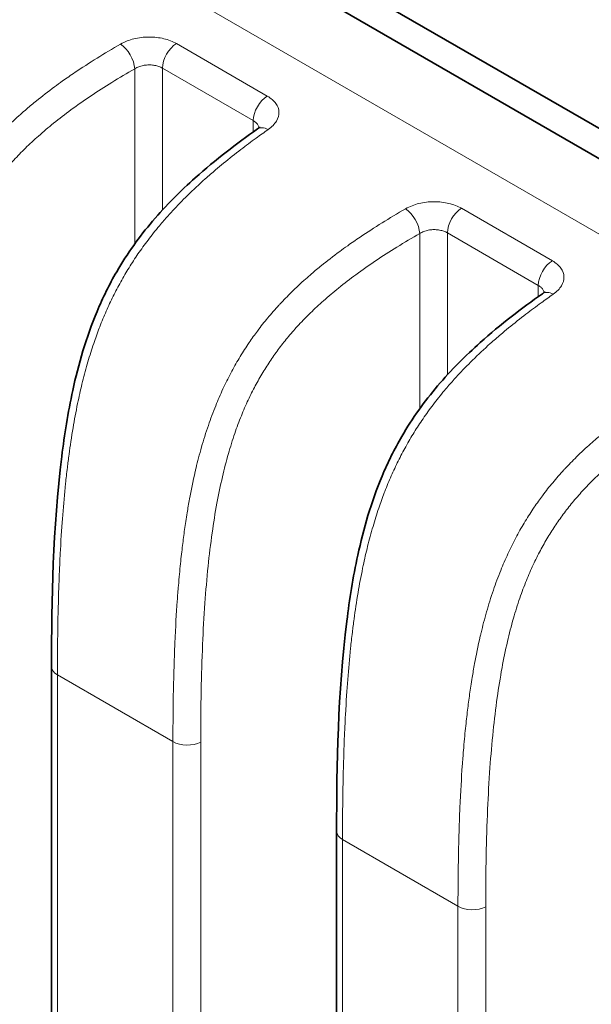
# Model space of a CAD drawing. Header units: millimetres. Extents: x 5 to 415, y 5 to 292.
# Tile 106 of 123: x 338.34 to 344.01, y 247.36 to 257.12. Entities that reach past the tile are written whole.
import ezdxf

# ---------------------------------------------------------------- set-up
doc = ezdxf.new("R2010")
doc.units = ezdxf.units.MM
doc.layers.add('Sichtbar (ISO)', color=7, linetype='Continuous', lineweight=35)
doc.layers.add('Sichtbar schmal (ISO)', color=7, linetype='Continuous', lineweight=18)

msp = doc.modelspace()

# ---------------------------------------------------------------- linework, layer by layer
at = {"layer": 'Sichtbar (ISO)'}
for p, q in [((372.37891503, 239.70820695), (334.1949374, 261.75373672)), ((372.16678263, 239.53171009), (333.98279735, 261.57724427)), ((338.65473029, 238.49638483), (338.65473029, 250.70627616)), ((341.48315742, 236.86339167), (341.48315742, 249.073283))]:
    msp.add_line(p, q, dxfattribs=at)
for points, knots in [([(338.65473029, 250.70627613), (338.65473001, 251.38003444), (338.66647767, 252.0673011), (338.78261053, 253.00538568), (338.81687115, 253.22352537), (338.92095046, 253.70267335), (338.99739441, 253.97016544), (339.16224156, 254.36306893), (339.22772988, 254.49584369), (339.40556904, 254.80207939), (339.52798714, 254.97139368), (339.79162819, 255.2810655), (339.93527152, 255.42332568), (340.28281819, 255.73346471), (340.49017054, 255.89163015), (340.69670747, 256.03714641)], [0, 0, 0, 0, 0.24706745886, 0.24706745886, 0.32002614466, 0.32002614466, 0.40487564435, 0.40487564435, 0.44875125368, 0.44875125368, 0.51135424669, 0.51135424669, 0.577047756, 0.577047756, 0.66909816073, 0.66909816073, 0.66909816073, 0.66909816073]), ([(340.69670636, 256.03714563), (340.70555073, 256.04337723), (340.71173605, 256.04904152), (340.71803231, 256.05578871), (340.71908462, 256.05750682), (340.71908462, 256.05750682)], [0, 0, 0, 0, 0.005864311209, 0.005864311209, 0.010763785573, 0.010763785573, 0.010763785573, 0.010763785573]), ([(341.48315742, 249.07328297), (341.48315714, 249.74704128), (341.4949048, 250.43430793), (341.61103766, 251.37239252), (341.64529827, 251.59053221), (341.74937759, 252.06968019), (341.82582153, 252.33717228), (341.99066868, 252.73007577), (342.05615701, 252.86285052), (342.23399616, 253.16908622), (342.35641427, 253.33840052), (342.62005531, 253.64807233), (342.76369864, 253.79033252), (343.11124532, 254.10047155), (343.31859766, 254.25863699), (343.52513459, 254.40415325)], [0, 0, 0, 0, 0.24706745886, 0.24706745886, 0.32002614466, 0.32002614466, 0.40487564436, 0.40487564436, 0.44875125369, 0.44875125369, 0.51135424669, 0.51135424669, 0.57704775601, 0.57704775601, 0.66909816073, 0.66909816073, 0.66909816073, 0.66909816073]), ([(343.52513349, 254.40415247), (343.53397785, 254.41038407), (343.54016317, 254.41604836), (343.54645944, 254.42279555), (343.54751175, 254.42451366), (343.54751175, 254.42451366)], [0, 0, 0, 0, 0.005864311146, 0.005864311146, 0.010763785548, 0.010763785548, 0.010763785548, 0.010763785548])]:
    msp.add_open_spline(points, degree=3, knots=knots, dxfattribs=at)
at = {"layer": 'Sichtbar schmal (ISO)'}
for p, q in [((371.49710075, 239.16832778), (333.31313065, 261.21387654)), ((340.79543269, 256.36360781), (339.89420896, 256.88392958)), ((339.47959133, 256.63431243), (339.47959133, 254.89709276)), ((339.75483881, 256.64016847), (339.75483881, 255.23346561)), ((340.65606254, 256.11984672), (339.75483881, 256.64016847)), ((340.65606254, 256.00835016), (340.65606254, 256.11984672)), ((343.62385982, 254.73061465), (342.72263608, 255.25093642)), ((339.75483881, 255.11261142), (339.75483881, 255.11249602)), ((342.30801846, 255.00131927), (342.30801846, 253.2640996)), ((342.58326593, 255.00717531), (342.58326593, 253.60047245)), ((343.48448967, 254.48685356), (342.58326593, 255.00717531)), ((339.47959133, 254.74932732), (339.47959133, 254.74916588)), ((343.48448967, 254.375357), (343.48448967, 254.48685356)), ((342.58326593, 253.47961826), (342.58326593, 253.47950286)), ((342.30801846, 253.11633416), (342.30801846, 253.11617272)), ((338.71330862, 250.62462632), (338.71330862, 238.41473499)), ((339.85911447, 249.96309501), (338.71330862, 250.62462632)), ((339.85911447, 237.75320368), (339.85911447, 249.96309501)), ((340.13436226, 249.95893387), (340.13436226, 237.74904254)), ((341.54173575, 248.99163316), (341.54173575, 236.78174183)), ((342.6875416, 248.33010185), (341.54173575, 248.99163316)), ((342.6875416, 236.12021052), (342.6875416, 248.33010185)), ((342.96278939, 248.32594071), (342.96278939, 236.11604938))]:
    msp.add_line(p, q, dxfattribs=at)
for centre, major_axis, ratio, start_param, end_param in [((339.34576521, 256.7201234), (-0.09993914, 0.1732402), 0.5156784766, 3.9285415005, 5.4966209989), ((339.89626016, 256.72181813), (-0.1, -0.17320508), 0.5773502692, 3.9414943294, 5.4977871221), ((340.7974839, 256.20149636), (0.1, 0.17320508), 0.5773502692, 0.7999016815, 2.3561943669), ((340.81189912, 255.87365059), (-0.11519169, 0.16349579), 0.5760295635, 5.4471176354, 6.283196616), ((342.17419234, 255.08713024), (-0.09993914, 0.1732402), 0.5156784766, 3.9285415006, 5.4966209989), ((342.72468729, 255.08882497), (-0.1, -0.17320508), 0.5773502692, 3.9414943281, 5.4977871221), ((343.62591102, 254.5685032), (0.1, 0.17320508), 0.5773502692, 0.7999016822, 2.3561943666), ((343.64032624, 254.24065743), (-0.11519169, 0.16349579), 0.5760295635, 5.4471176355, 6.283196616), ((338.85473029, 250.70627616), (-0.2, 0), 0.5773502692, 0, 0.7853981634), ((340.00053614, 250.04474485), (-0.2, 0), 0.5773502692, 0.7853981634, 2.3038346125), ((341.68315742, 249.073283), (-0.2, 0), 0.5773502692, 0, 0.7853981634), ((342.82896327, 248.41175168), (-0.2, 0), 0.5773502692, 0.7853981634, 2.3038346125)]:
    msp.add_ellipse(centre, major_axis=major_axis, ratio=ratio, start_param=start_param, end_param=end_param, dxfattribs=at)
for points in [[(339.89420896, 256.88392958), (339.85650297, 256.90519664), (339.77436625, 256.93719703), (339.62095876, 256.95481404), (339.46905271, 256.93692039), (339.38036982, 256.90221615), (339.33842391, 256.87896404)], [(342.72263608, 255.25093642), (342.68493009, 255.27220348), (342.60279338, 255.30420387), (342.44938589, 255.32182088), (342.29747983, 255.30392723), (342.20879695, 255.26922299), (342.16685104, 255.24597088)]]:
    msp.add_open_spline(points, degree=3, dxfattribs=at)
for points, knots in [([(337.03068766, 251.59608835), (337.03070159, 251.78023364), (337.03243067, 251.95177886), (337.03551633, 252.10867044), (337.03875404, 252.27329354), (337.04349443, 252.4217862), (337.04891593, 252.55155712), (337.04919904, 252.5583338), (337.04948392, 252.5650594), (337.04977046, 252.57173476), (337.0568437, 252.73651709), (337.06485436, 252.87063034), (337.07308237, 252.98710389), (337.07698709, 253.04237812), (337.08095703, 253.09368988), (337.08502606, 253.14249309), (337.09159159, 253.22123885), (337.09841807, 253.2934417), (337.10531767, 253.36006499), (337.11206967, 253.4252631), (337.11889235, 253.48511774), (337.12568284, 253.54056927), (337.13243192, 253.59568261), (337.13912805, 253.64643796), (337.14637766, 253.69791422), (337.15387569, 253.75115438), (337.1619485, 253.80516016), (337.17181667, 253.86578164), (337.17869815, 253.90805547), (337.18647134, 253.95353989), (337.1954758, 254.00263418), (337.210245, 254.08315906), (337.22823805, 254.17337802), (337.25197677, 254.2752584), (337.25458652, 254.28645877), (337.25726722, 254.29780041), (337.26002376, 254.30928597), (337.27569846, 254.37459701), (337.29375356, 254.44430483), (337.31473027, 254.51744275), (337.33444781, 254.58619043), (337.35675213, 254.6579717), (337.38212071, 254.73180851), (337.4040031, 254.79549853), (337.42816877, 254.86071736), (337.45484116, 254.92665784), (337.47704276, 254.98154548), (337.50106586, 255.03719185), (337.52665302, 255.09236708), (337.5512972, 255.14550893), (337.57739171, 255.1982079), (337.60440851, 255.24932816), (337.631235, 255.3000883), (337.65896647, 255.34928595), (337.68680533, 255.39590061), (337.71629768, 255.44528392), (337.74590287, 255.49176334), (337.77445745, 255.53437764), (337.77849275, 255.54039984), (337.78250698, 255.54634528), (337.78649667, 255.55221179), (337.81493642, 255.59403009), (337.84219946, 255.63193214), (337.86848555, 255.66701421), (337.90389975, 255.71427889), (337.93753359, 255.75644753), (337.97049653, 255.79598019), (338.00788667, 255.84082241), (338.04442982, 255.88228836), (338.08237262, 255.92339654), (338.08530282, 255.92657119), (338.08824157, 255.92974335), (338.09119001, 255.93291426), (338.12852603, 255.97306747), (338.16722316, 256.0128092), (338.20659905, 256.05150697), (338.25260735, 256.09672293), (338.29953917, 256.1405092), (338.34628922, 256.18219297), (338.36644419, 256.20016375), (338.38656455, 256.21774707), (338.4065655, 256.23490437), (338.43919561, 256.26289528), (338.47148434, 256.28975504), (338.50488824, 256.31677132), (338.55982119, 256.3611998), (338.61777317, 256.40612964), (338.68541735, 256.4559353), (338.71038746, 256.47432051), (338.73667812, 256.49335486), (338.76462799, 256.51320071), (338.80297511, 256.54042914), (338.84445302, 256.56918003), (338.88875267, 256.59903605), (338.95535291, 256.64392168), (339.02833186, 256.69128309), (339.10662716, 256.73998631), (339.17956991, 256.78536), (339.25712426, 256.83190577), (339.33842391, 256.87896404)], [0, 0, 0, 0, 0.0443614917, 0.0443614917, 0.0443614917, 0.0909090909, 0.0909090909, 0.0909090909, 0.0933398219, 0.0933398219, 0.0933398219, 0.1533428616, 0.1533428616, 0.1533428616, 0.1818181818, 0.1818181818, 0.1818181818, 0.2277641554, 0.2277641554, 0.2277641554, 0.2727272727, 0.2727272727, 0.2727272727, 0.3174161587, 0.3174161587, 0.3174161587, 0.3636363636, 0.3636363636, 0.3636363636, 0.395867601, 0.395867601, 0.395867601, 0.4487335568, 0.4487335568, 0.4487335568, 0.4545454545, 0.4545454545, 0.4545454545, 0.4875940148, 0.4875940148, 0.4875940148, 0.518658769, 0.518658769, 0.518658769, 0.5454545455, 0.5454545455, 0.5454545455, 0.5677588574, 0.5677588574, 0.5677588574, 0.5892411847, 0.5892411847, 0.5892411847, 0.6105721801, 0.6105721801, 0.6105721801, 0.6331701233, 0.6331701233, 0.6331701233, 0.6363636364, 0.6363636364, 0.6363636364, 0.6591279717, 0.6591279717, 0.6591279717, 0.6897974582, 0.6897974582, 0.6897974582, 0.7245861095, 0.7245861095, 0.7245861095, 0.7272727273, 0.7272727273, 0.7272727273, 0.7612933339, 0.7612933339, 0.7612933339, 0.8010443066, 0.8010443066, 0.8010443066, 0.8181818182, 0.8181818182, 0.8181818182, 0.8461404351, 0.8461404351, 0.8461404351, 0.8921185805, 0.8921185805, 0.8921185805, 0.9090909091, 0.9090909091, 0.9090909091, 0.9323768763, 0.9323768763, 0.9323768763, 0.9673850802, 0.9673850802, 0.9673850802, 1, 1, 1, 1]), ([(339.47959133, 256.63431243), (339.48584874, 256.63827899), (339.49889092, 256.64556856), (339.51982249, 256.6545972), (339.5414695, 256.6616685), (339.56366217, 256.66692013), (339.58638184, 256.67044164), (339.60941966, 256.67224867), (339.63245482, 256.67235876), (339.65521437, 256.67080882), (339.67743126, 256.66764584), (339.69883858, 256.66292544), (339.7191141, 256.6567308), (339.73796826, 256.6491689), (339.74942717, 256.64329282), (339.75483881, 256.64016847)], [0, 0, 0, 0, 0.0838013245, 0.1650438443, 0.2427208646, 0.3191274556, 0.3954427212, 0.4713977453, 0.5471066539, 0.6226076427, 0.6980833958, 0.7736686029, 0.8493777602, 0.9247262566, 1, 1, 1, 1]), ([(337.30593514, 251.59192704), (337.305935, 251.76084892), (337.30734586, 251.93046116), (337.31069139, 252.10096043), (337.31367607, 252.25306963), (337.31820058, 252.40588482), (337.32482967, 252.55959546), (337.33068991, 252.69547865), (337.33819485, 252.83206161), (337.34793285, 252.96950418), (337.35653588, 253.09092776), (337.36688178, 253.21302225), (337.37957117, 253.33590598), (337.39085906, 253.44521756), (337.40400136, 253.55515367), (337.41960952, 253.6657773), (337.43340798, 253.76357468), (337.44913364, 253.8619094), (337.4673762, 253.96077231), (337.48337938, 254.04749928), (337.50131947, 254.13463272), (337.52172175, 254.22208448), (337.53952539, 254.29839751), (337.55920395, 254.37495294), (337.58118177, 254.45159416), (337.6003492, 254.51843501), (337.62126546, 254.58534112), (337.64423602, 254.65211371), (337.66438296, 254.71067836), (337.6861102, 254.76914031), (337.70960936, 254.82729088), (337.73069633, 254.87947228), (337.75321012, 254.93140296), (337.77725178, 254.9828832), (337.79948914, 255.03049991), (337.82303366, 255.07773126), (337.84791623, 255.12439508), (337.87153523, 255.16868925), (337.89635984, 255.21247207), (337.92236423, 255.25558656), (337.94760879, 255.29744129), (337.9739652, 255.33866617), (338.00136169, 255.37913581), (338.02862919, 255.41941491), (338.056927, 255.45894586), (338.08614568, 255.49763815), (338.11599211, 255.53716171), (338.1467994, 255.57581018), (338.17842618, 255.61353126), (338.21156021, 255.65305003), (338.24559369, 255.6915509), (338.28035776, 255.72902521), (338.31771473, 255.76929458), (338.35591533, 255.80837854), (338.39476656, 255.84632028), (338.43744621, 255.88800082), (338.48091103, 255.92830295), (338.52494882, 255.96733304), (338.57412315, 256.01091558), (338.62401191, 256.05291203), (338.67439234, 256.09350334), (338.73113347, 256.13921944), (338.78849826, 256.1831532), (338.84626697, 256.2255658), (338.91101151, 256.27309992), (338.97626341, 256.31872332), (339.04182413, 256.36276446), (339.11197435, 256.40988865), (339.18247813, 256.4552013), (339.25319056, 256.49903715), (339.32845814, 256.54569683), (339.40396211, 256.59068331), (339.47959133, 256.63431243)], [0, 0, 0, 0, 0.0938343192, 0.0938343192, 0.0938343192, 0.1775476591, 0.1775476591, 0.1775476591, 0.2515518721, 0.2515518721, 0.2515518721, 0.3169308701, 0.3169308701, 0.3169308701, 0.3750889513, 0.3750889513, 0.3750889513, 0.4265038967, 0.4265038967, 0.4265038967, 0.4716073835, 0.4716073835, 0.4716073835, 0.5109660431, 0.5109660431, 0.5109660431, 0.5452917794, 0.5452917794, 0.5452917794, 0.5753980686, 0.5753980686, 0.5753980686, 0.6024139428, 0.6024139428, 0.6024139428, 0.6274023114, 0.6274023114, 0.6274023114, 0.6511217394, 0.6511217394, 0.6511217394, 0.6741481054, 0.6741481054, 0.6741481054, 0.6970660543, 0.6970660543, 0.6970660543, 0.720476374, 0.720476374, 0.720476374, 0.7450023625, 0.7450023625, 0.7450023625, 0.771357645, 0.771357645, 0.771357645, 0.8003099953, 0.8003099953, 0.8003099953, 0.8326393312, 0.8326393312, 0.8326393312, 0.8690503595, 0.8690503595, 0.8690503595, 0.9098581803, 0.9098581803, 0.9098581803, 0.9535226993, 0.9535226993, 0.9535226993, 1, 1, 1, 1]), ([(340.80455781, 256.03249122), (340.84074528, 256.05894005), (340.86780088, 256.08614567), (340.8856016, 256.11512426), (340.90340232, 256.14410284), (340.91194869, 256.17483984), (340.91097946, 256.20471593), (340.91001022, 256.23459202), (340.89952518, 256.26361674), (340.88020609, 256.29026304), (340.86088699, 256.31690935), (340.83273382, 256.34118008), (340.79543235, 256.36363477)], [0, 0, 0, 0, 0.25, 0.25, 0.25, 0.5, 0.5, 0.5, 0.75, 0.75, 0.75, 1, 1, 1, 1]), ([(340.65606254, 256.11984673), (340.66191116, 256.11646994), (340.67273405, 256.1093698), (340.68635344, 256.09779236), (340.69726059, 256.08559449), (340.7055686, 256.07285253), (340.71064318, 256.06113447), (340.71261978, 256.05365869), (340.71321202, 256.05070353)], [0, 0, 0, 0, 0.08135218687, 0.16037538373, 0.23644545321, 0.31213180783, 0.38790448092, 0.43685386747, 0.43685386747, 0.43685386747, 0.43685386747]), ([(338.71330893, 250.6246265), (338.71324241, 250.78581528), (338.714399, 250.93649481), (338.71653104, 251.07587056), (338.71883085, 251.22621395), (338.72227078, 251.36340705), (338.72635289, 251.48633094), (338.72789081, 251.53264211), (338.72951687, 251.57692608), (338.73119941, 251.61911955), (338.73478562, 251.70905215), (338.73861219, 251.78949976), (338.74252377, 251.86268057), (338.7498343, 251.99945171), (338.75736728, 252.11078688), (338.76522734, 252.21194421), (338.7735492, 252.31904478), (338.78212851, 252.41465778), (338.79351124, 252.52341248), (338.79863207, 252.57233867), (338.80435199, 252.62394494), (338.81117095, 252.68062325), (338.81613874, 252.72191487), (338.82170165, 252.76586996), (338.82793303, 252.81199662), (338.83899136, 252.89385393), (338.85216547, 252.98255961), (338.8678908, 253.07529302), (338.88105594, 253.15292876), (338.89601596, 253.23338902), (338.91293674, 253.31488684), (338.91479831, 253.32385296), (338.91668335, 253.3328315), (338.91859198, 253.34181988), (338.93201538, 253.40503515), (338.94660834, 253.468699), (338.96245853, 253.53236265), (338.97888825, 253.59835402), (338.99667189, 253.66434443), (339.01583165, 253.72973938), (339.03361245, 253.79042775), (339.05257845, 253.85060109), (339.07263784, 253.90969924), (339.09035686, 253.96190228), (339.10892726, 254.01326455), (339.12818669, 254.06335327), (339.12975547, 254.06743327), (339.13132927, 254.07150608), (339.13290805, 254.07557164), (339.15349836, 254.12859436), (339.1749364, 254.18037764), (339.19708654, 254.23070826), (339.21937933, 254.281363), (339.24239167, 254.33054543), (339.26591936, 254.37805288), (339.29030969, 254.42730218), (339.31525186, 254.47475117), (339.34047085, 254.52023575), (339.36794447, 254.56978676), (339.39574419, 254.61700694), (339.42350604, 254.66180706), (339.45299744, 254.7093982), (339.48227496, 254.75409621), (339.51217333, 254.79764222), (339.54438946, 254.84456398), (339.57733532, 254.89016102), (339.61237353, 254.93630312), (339.64734193, 254.98235329), (339.68440489, 255.02895087), (339.72510382, 255.07753521), (339.73940252, 255.09460428), (339.75415052, 255.11191329), (339.76941868, 255.1295122), (339.79621435, 255.16039834), (339.82465838, 255.19220592), (339.85440079, 255.22439155), (339.90146338, 255.27532013), (339.95178325, 255.32716432), (340.0038754, 255.3782845), (340.0607631, 255.43411077), (340.11975486, 255.48907233), (340.17888431, 255.54174792), (340.21360004, 255.57267451), (340.24836089, 255.60282671), (340.28278146, 255.63199436), (340.30909041, 255.6542883), (340.33520592, 255.67601514), (340.3611463, 255.69725264), (340.41926713, 255.74483642), (340.47650837, 255.78997137), (340.53313805, 255.83335532), (340.58395458, 255.87228582), (340.63427913, 255.90980295), (340.68432585, 255.94630232), (340.72454426, 255.97563384), (340.7645833, 256.0043067), (340.80455781, 256.03249123)], [0, 0, 0, 0, 0.0447112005, 0.0447112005, 0.0447112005, 0.0929407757, 0.0929407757, 0.0929407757, 0.1111111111, 0.1111111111, 0.1111111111, 0.1498399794, 0.1498399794, 0.1498399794, 0.2222222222, 0.2222222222, 0.2222222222, 0.2988570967, 0.2988570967, 0.2988570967, 0.3333333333, 0.3333333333, 0.3333333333, 0.3584501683, 0.3584501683, 0.3584501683, 0.4030230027, 0.4030230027, 0.4030230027, 0.4403390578, 0.4403390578, 0.4403390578, 0.4444444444, 0.4444444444, 0.4444444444, 0.4733176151, 0.4733176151, 0.4733176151, 0.5032464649, 0.5032464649, 0.5032464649, 0.5310212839, 0.5310212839, 0.5310212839, 0.5555555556, 0.5555555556, 0.5555555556, 0.5575540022, 0.5575540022, 0.5575540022, 0.5836176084, 0.5836176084, 0.5836176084, 0.6098490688, 0.6098490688, 0.6098490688, 0.6370423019, 0.6370423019, 0.6370423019, 0.6666666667, 0.6666666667, 0.6666666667, 0.6981366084, 0.6981366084, 0.6981366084, 0.732046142, 0.732046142, 0.732046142, 0.7658881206, 0.7658881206, 0.7658881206, 0.7777777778, 0.7777777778, 0.7777777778, 0.7986441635, 0.7986441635, 0.7986441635, 0.8316618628, 0.8316618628, 0.8316618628, 0.8677191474, 0.8677191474, 0.8677191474, 0.8888888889, 0.8888888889, 0.8888888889, 0.9050697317, 0.9050697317, 0.9050697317, 0.9413237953, 0.9413237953, 0.9413237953, 0.9738563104, 0.9738563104, 0.9738563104, 1, 1, 1, 1]), ([(339.85911479, 249.96309519), (339.85912872, 250.14724048), (339.8608578, 250.3187857), (339.86394345, 250.47567728), (339.86718116, 250.64030038), (339.87192156, 250.78879304), (339.87734306, 250.91856396), (339.87762617, 250.92534064), (339.87791104, 250.93206624), (339.87819758, 250.93874159), (339.88527083, 251.10352393), (339.89328148, 251.23763718), (339.90150949, 251.35411073), (339.90541422, 251.40938496), (339.90938415, 251.46069672), (339.91345318, 251.50949993), (339.92001872, 251.58824569), (339.92684519, 251.66044854), (339.93374479, 251.72707183), (339.9404968, 251.79226994), (339.94731948, 251.85212458), (339.95410997, 251.90757611), (339.96085904, 251.96268944), (339.96755517, 252.0134448), (339.97480479, 252.06492106), (339.98230282, 252.11816122), (339.99037562, 252.172167), (340.00024379, 252.23278848), (340.00712527, 252.27506231), (340.01489846, 252.32054673), (340.02390292, 252.36964102), (340.03867212, 252.4501659), (340.05666518, 252.54038486), (340.08040389, 252.64226523), (340.08301364, 252.65346561), (340.08569434, 252.66480725), (340.08845088, 252.67629281), (340.10412558, 252.74160385), (340.12218069, 252.81131167), (340.1431574, 252.88444959), (340.16287493, 252.95319727), (340.18517925, 253.02497854), (340.21054784, 253.09881535), (340.23243023, 253.16250536), (340.2565959, 253.2277242), (340.28326828, 253.29366467), (340.30546989, 253.34855231), (340.32949299, 253.40419869), (340.35508014, 253.45937392), (340.37972433, 253.51251577), (340.40581883, 253.56521474), (340.43283564, 253.616335), (340.45966212, 253.66709514), (340.48739359, 253.71629279), (340.51523246, 253.76290744), (340.54472481, 253.81229076), (340.57432999, 253.85877018), (340.60288458, 253.90138448), (340.60691988, 253.90740668), (340.6109341, 253.91335212), (340.6149238, 253.91921863), (340.64336355, 253.96103692), (340.67062658, 253.99893898), (340.69691267, 254.03402105), (340.73232688, 254.08128573), (340.76596072, 254.12345437), (340.79892366, 254.16298703), (340.83631379, 254.20782924), (340.87285695, 254.2492952), (340.91079974, 254.29040337), (340.91372995, 254.29357803), (340.91666869, 254.29675019), (340.91961713, 254.2999211), (340.95695316, 254.34007431), (340.99565028, 254.37981604), (341.03502618, 254.41851381), (341.08103448, 254.46372977), (341.1279663, 254.50751603), (341.17471635, 254.5491998), (341.19487131, 254.56717059), (341.21499167, 254.58475391), (341.23499262, 254.60191121), (341.26762273, 254.62990212), (341.29991146, 254.65676188), (341.33331536, 254.68377816), (341.38824832, 254.72820664), (341.44620029, 254.77313647), (341.51384448, 254.82294214), (341.53881459, 254.84132735), (341.56510524, 254.8603617), (341.59305512, 254.88020755), (341.63140223, 254.90743598), (341.67288015, 254.93618687), (341.71717979, 254.96604288), (341.78378004, 255.01092852), (341.85675899, 255.05828992), (341.93505428, 255.10699314), (342.00799703, 255.15236684), (342.08555138, 255.19891261), (342.16685104, 255.24597088)], [0, 0, 0, 0, 0.0443614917, 0.0443614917, 0.0443614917, 0.0909090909, 0.0909090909, 0.0909090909, 0.0933398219, 0.0933398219, 0.0933398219, 0.1533428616, 0.1533428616, 0.1533428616, 0.1818181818, 0.1818181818, 0.1818181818, 0.2277641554, 0.2277641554, 0.2277641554, 0.2727272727, 0.2727272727, 0.2727272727, 0.3174161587, 0.3174161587, 0.3174161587, 0.3636363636, 0.3636363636, 0.3636363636, 0.395867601, 0.395867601, 0.395867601, 0.4487335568, 0.4487335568, 0.4487335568, 0.4545454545, 0.4545454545, 0.4545454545, 0.4875940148, 0.4875940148, 0.4875940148, 0.5186587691, 0.5186587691, 0.5186587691, 0.5454545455, 0.5454545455, 0.5454545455, 0.5677588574, 0.5677588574, 0.5677588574, 0.5892411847, 0.5892411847, 0.5892411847, 0.6105721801, 0.6105721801, 0.6105721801, 0.6331701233, 0.6331701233, 0.6331701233, 0.6363636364, 0.6363636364, 0.6363636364, 0.6591279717, 0.6591279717, 0.6591279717, 0.6897974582, 0.6897974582, 0.6897974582, 0.7245861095, 0.7245861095, 0.7245861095, 0.7272727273, 0.7272727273, 0.7272727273, 0.7612933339, 0.7612933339, 0.7612933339, 0.8010443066, 0.8010443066, 0.8010443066, 0.8181818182, 0.8181818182, 0.8181818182, 0.8461404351, 0.8461404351, 0.8461404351, 0.8921185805, 0.8921185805, 0.8921185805, 0.9090909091, 0.9090909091, 0.9090909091, 0.9323768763, 0.9323768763, 0.9323768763, 0.9673850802, 0.9673850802, 0.9673850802, 1, 1, 1, 1]), ([(340.13436226, 249.95893387), (340.13436213, 250.12785575), (340.13577298, 250.297468), (340.13911851, 250.46796727), (340.14210319, 250.62007647), (340.14662771, 250.77289166), (340.15325679, 250.9266023), (340.15911703, 251.06248548), (340.16662197, 251.19906845), (340.17635997, 251.33651102), (340.184963, 251.4579346), (340.1953089, 251.58002909), (340.2079983, 251.70291282), (340.21928618, 251.8122244), (340.23242849, 251.92216051), (340.24803664, 252.03278414), (340.26183511, 252.13058152), (340.27756077, 252.22891623), (340.29580332, 252.32777915), (340.31180651, 252.41450611), (340.32974659, 252.50163956), (340.35014887, 252.58909132), (340.36795252, 252.66540435), (340.38763108, 252.74195978), (340.40960889, 252.818601), (340.42877633, 252.88544185), (340.44969258, 252.95234796), (340.47266315, 253.01912055), (340.49281008, 253.0776852), (340.51453733, 253.13614714), (340.53803649, 253.19429771), (340.55912346, 253.24647912), (340.58163724, 253.2984098), (340.6056789, 253.34989004), (340.62791627, 253.39750675), (340.65146079, 253.44473809), (340.67634336, 253.49140191), (340.69996236, 253.53569608), (340.72478697, 253.57947891), (340.75079136, 253.6225934), (340.77603592, 253.66444812), (340.80239233, 253.70567301), (340.82978882, 253.74614265), (340.85705631, 253.78642175), (340.88535412, 253.8259527), (340.91457281, 253.86464499), (340.94441923, 253.90416855), (340.97522653, 253.94281702), (341.00685331, 253.9805381), (341.03998733, 254.02005686), (341.07402082, 254.05855774), (341.10878488, 254.09603205), (341.14614186, 254.13630142), (341.18434246, 254.17538537), (341.22319368, 254.21332712), (341.26587334, 254.25500766), (341.30933816, 254.29530979), (341.35337595, 254.33433988), (341.40255028, 254.37792242), (341.45243904, 254.41991887), (341.50281946, 254.46051018), (341.5595606, 254.50622628), (341.61692538, 254.55016004), (341.67469409, 254.59257264), (341.73943863, 254.64010675), (341.80469053, 254.68573016), (341.87025126, 254.7297713), (341.94040147, 254.77689549), (342.01090526, 254.82220814), (342.08161768, 254.86604399), (342.15688526, 254.91270366), (342.23238923, 254.95769015), (342.30801846, 255.00131927)], [0, 0, 0, 0, 0.0938343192, 0.0938343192, 0.0938343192, 0.1775476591, 0.1775476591, 0.1775476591, 0.2515518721, 0.2515518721, 0.2515518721, 0.3169308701, 0.3169308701, 0.3169308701, 0.3750889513, 0.3750889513, 0.3750889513, 0.4265038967, 0.4265038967, 0.4265038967, 0.4716073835, 0.4716073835, 0.4716073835, 0.5109660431, 0.5109660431, 0.5109660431, 0.5452917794, 0.5452917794, 0.5452917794, 0.5753980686, 0.5753980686, 0.5753980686, 0.6024139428, 0.6024139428, 0.6024139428, 0.6274023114, 0.6274023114, 0.6274023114, 0.6511217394, 0.6511217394, 0.6511217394, 0.6741481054, 0.6741481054, 0.6741481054, 0.6970660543, 0.6970660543, 0.6970660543, 0.720476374, 0.720476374, 0.720476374, 0.7450023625, 0.7450023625, 0.7450023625, 0.771357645, 0.771357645, 0.771357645, 0.8003099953, 0.8003099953, 0.8003099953, 0.8326393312, 0.8326393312, 0.8326393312, 0.8690503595, 0.8690503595, 0.8690503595, 0.9098581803, 0.9098581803, 0.9098581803, 0.9535226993, 0.9535226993, 0.9535226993, 1, 1, 1, 1]), ([(342.30801846, 255.00131927), (342.31427586, 255.00528583), (342.32731804, 255.0125754), (342.34824961, 255.02160404), (342.36989663, 255.02867534), (342.39208929, 255.03392697), (342.41480896, 255.03744847), (342.43784678, 255.03925551), (342.46088194, 255.03936559), (342.4836415, 255.03781566), (342.50585839, 255.03465268), (342.5272657, 255.02993228), (342.54754122, 255.02373764), (342.56639538, 255.01617574), (342.57785429, 255.01029966), (342.58326593, 255.00717531)], [0, 0, 0, 0, 0.0838013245, 0.1650438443, 0.2427208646, 0.3191274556, 0.3954427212, 0.4713977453, 0.5471066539, 0.6226076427, 0.6980833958, 0.7736686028, 0.8493777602, 0.9247262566, 1, 1, 1, 1]), ([(343.63298494, 254.39949806), (343.66917241, 254.42594689), (343.696228, 254.45315251), (343.71402873, 254.4821311), (343.73182945, 254.51110968), (343.74037582, 254.54184668), (343.73940658, 254.57172277), (343.73843735, 254.60159886), (343.72795231, 254.63062357), (343.70863321, 254.65726988), (343.68931412, 254.68391619), (343.66116094, 254.70818692), (343.62385948, 254.7306416)], [0, 0, 0, 0, 0.25, 0.25, 0.25, 0.5, 0.5, 0.5, 0.75, 0.75, 0.75, 1, 1, 1, 1]), ([(341.54173606, 248.99163334), (341.54166953, 249.15282212), (341.54282612, 249.30350165), (341.54495816, 249.4428774), (341.54725798, 249.59322079), (341.55069791, 249.73041389), (341.55478002, 249.85333778), (341.55631794, 249.89964895), (341.557944, 249.94393292), (341.55962653, 249.98612639), (341.56321274, 250.07605898), (341.56703932, 250.1565066), (341.57095089, 250.22968741), (341.57826143, 250.36645855), (341.5857944, 250.47779372), (341.59365446, 250.57895105), (341.60197632, 250.68605161), (341.61055564, 250.78166462), (341.62193837, 250.89041931), (341.62705919, 250.93934551), (341.63277911, 250.99095178), (341.63959807, 251.04763008), (341.64456586, 251.0889217), (341.65012877, 251.13287679), (341.65636015, 251.17900346), (341.66741849, 251.26086076), (341.6805926, 251.34956645), (341.69631793, 251.44229986), (341.70948306, 251.5199356), (341.72444308, 251.60039586), (341.74136387, 251.68189368), (341.74322543, 251.6908598), (341.74511047, 251.69983833), (341.7470191, 251.70882672), (341.76044251, 251.77204199), (341.77503546, 251.83570584), (341.79088566, 251.89936949), (341.80731537, 251.96536086), (341.82509901, 252.03135127), (341.84425877, 252.09674622), (341.86203957, 252.15743459), (341.88100557, 252.21760793), (341.90106496, 252.27670608), (341.91878398, 252.32890912), (341.93735439, 252.38027138), (341.95661382, 252.43036011), (341.9581826, 252.4344401), (341.9597564, 252.43851292), (341.96133517, 252.44257847), (341.98192548, 252.4956012), (342.00336352, 252.54738448), (342.02551366, 252.59771509), (342.04780645, 252.64836984), (342.07081879, 252.69755227), (342.09434648, 252.74505972), (342.11873681, 252.79430902), (342.14367899, 252.841758), (342.16889798, 252.88724259), (342.1963716, 252.9367936), (342.22417131, 252.98401378), (342.25193317, 253.0288139), (342.28142456, 253.07640504), (342.31070208, 253.12110305), (342.34060046, 253.16464906), (342.37281659, 253.21157082), (342.40576244, 253.25716786), (342.44080065, 253.30330996), (342.47576906, 253.34936013), (342.51283202, 253.39595771), (342.55353094, 253.44454205), (342.56782964, 253.46161112), (342.58257764, 253.47892013), (342.5978458, 253.49651904), (342.62464147, 253.52740517), (342.6530855, 253.55921276), (342.68282792, 253.59139839), (342.7298905, 253.64232697), (342.78021038, 253.69417116), (342.83230252, 253.74529134), (342.88919023, 253.80111761), (342.94818199, 253.85607917), (343.00731144, 253.90875476), (343.04202717, 253.93968134), (343.07678802, 253.96983355), (343.11120858, 253.9990012), (343.13751754, 254.02129514), (343.16363305, 254.04302198), (343.18957342, 254.06425948), (343.24769425, 254.11184325), (343.3049355, 254.15697821), (343.36156517, 254.20036215), (343.41238171, 254.23929265), (343.46270626, 254.27680979), (343.51275297, 254.31330916), (343.55297138, 254.34264068), (343.59301043, 254.37131353), (343.63298494, 254.39949807)], [0, 0, 0, 0, 0.0447112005, 0.0447112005, 0.0447112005, 0.0929407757, 0.0929407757, 0.0929407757, 0.1111111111, 0.1111111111, 0.1111111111, 0.1498399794, 0.1498399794, 0.1498399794, 0.2222222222, 0.2222222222, 0.2222222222, 0.2988570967, 0.2988570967, 0.2988570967, 0.3333333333, 0.3333333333, 0.3333333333, 0.3584501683, 0.3584501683, 0.3584501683, 0.4030230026, 0.4030230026, 0.4030230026, 0.4403390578, 0.4403390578, 0.4403390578, 0.4444444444, 0.4444444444, 0.4444444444, 0.4733176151, 0.4733176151, 0.4733176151, 0.5032464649, 0.5032464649, 0.5032464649, 0.5310212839, 0.5310212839, 0.5310212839, 0.5555555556, 0.5555555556, 0.5555555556, 0.5575540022, 0.5575540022, 0.5575540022, 0.5836176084, 0.5836176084, 0.5836176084, 0.6098490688, 0.6098490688, 0.6098490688, 0.6370423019, 0.6370423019, 0.6370423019, 0.6666666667, 0.6666666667, 0.6666666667, 0.6981366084, 0.6981366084, 0.6981366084, 0.732046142, 0.732046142, 0.732046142, 0.7658881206, 0.7658881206, 0.7658881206, 0.7777777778, 0.7777777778, 0.7777777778, 0.7986441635, 0.7986441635, 0.7986441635, 0.8316618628, 0.8316618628, 0.8316618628, 0.8677191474, 0.8677191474, 0.8677191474, 0.8888888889, 0.8888888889, 0.8888888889, 0.9050697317, 0.9050697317, 0.9050697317, 0.9413237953, 0.9413237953, 0.9413237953, 0.9738563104, 0.9738563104, 0.9738563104, 1, 1, 1, 1]), ([(343.48448967, 254.48685357), (343.49033829, 254.48347678), (343.50116118, 254.47637664), (343.51478056, 254.4647992), (343.52568772, 254.45260132), (343.53399572, 254.43985937), (343.5390703, 254.42814131), (343.54104691, 254.42066553), (343.54163915, 254.41771036)], [0, 0, 0, 0, 0.08135218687, 0.16037538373, 0.2364454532, 0.31213180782, 0.38790448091, 0.43685386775, 0.43685386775, 0.43685386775, 0.43685386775]), ([(342.68754191, 248.33010203), (342.68755584, 248.51424731), (342.68928492, 248.68579254), (342.69237058, 248.84268412), (342.69560829, 249.00730722), (342.70034868, 249.15579987), (342.70577018, 249.2855708), (342.70605329, 249.29234748), (342.70633817, 249.29907308), (342.70662471, 249.30574843), (342.71369795, 249.47053076), (342.72170861, 249.60464402), (342.72993662, 249.72111757), (342.73384134, 249.7763918), (342.73781128, 249.82770356), (342.74188031, 249.87650676), (342.74844584, 249.95525252), (342.75527231, 250.02745538), (342.76217192, 250.09407867), (342.76892392, 250.15927678), (342.7757466, 250.21913142), (342.78253709, 250.27458295), (342.78928617, 250.32969628), (342.7959823, 250.38045164), (342.80323191, 250.4319279), (342.81072994, 250.48516806), (342.81880275, 250.53917384), (342.82867092, 250.59979532), (342.8355524, 250.64206915), (342.84332559, 250.68755356), (342.85233005, 250.73664785), (342.86709925, 250.81717274), (342.8850923, 250.9073917), (342.90883102, 251.00927207), (342.91144077, 251.02047244), (342.91412147, 251.03181409), (342.91687801, 251.04329965), (342.93255271, 251.10861069), (342.95060781, 251.17831851), (342.97158452, 251.25145643), (342.99130206, 251.32020411), (343.01360638, 251.39198538), (343.03897496, 251.46582219), (343.06085735, 251.5295122), (343.08502302, 251.59473104), (343.11169541, 251.66067151), (343.13389701, 251.71555915), (343.15792011, 251.77120553), (343.18350727, 251.82638076), (343.20815145, 251.87952261), (343.23424595, 251.93222158), (343.26126276, 251.98334184), (343.28808925, 252.03410198), (343.31582072, 252.08329963), (343.34365958, 252.12991428), (343.37315193, 252.1792976), (343.40275712, 252.22577702), (343.4313117, 252.26839132), (343.435347, 252.27441351), (343.43936123, 252.28035895), (343.44335092, 252.28622547), (343.47179067, 252.32804376), (343.49905371, 252.36594582), (343.5253398, 252.40102789), (343.560754, 252.44829256), (343.59438784, 252.49046121), (343.62735078, 252.52999386), (343.66474092, 252.57483608), (343.70128407, 252.61630204), (343.73922687, 252.65741021), (343.74215707, 252.66058487), (343.74509582, 252.66375703), (343.74804426, 252.66692794), (343.78538028, 252.70708114), (343.82407741, 252.74682288), (343.8634533, 252.78552065), (343.9094616, 252.83073661), (343.95639342, 252.87452287), (344.00314347, 252.91620664), (344.02329844, 252.93417742), (344.0434188, 252.95176074), (344.06341975, 252.96891805), (344.09604986, 252.99690896), (344.12833859, 253.02376871), (344.16174249, 253.050785), (344.21667544, 253.09521348), (344.27462742, 253.14014331), (344.3422716, 253.18994898), (344.36724171, 253.20833419), (344.39353237, 253.22736854), (344.42148224, 253.24721439), (344.45982936, 253.27444282), (344.50130727, 253.30319371), (344.54560692, 253.33304972), (344.61220716, 253.37793536), (344.68518611, 253.42529676), (344.76348141, 253.47399998), (344.83642416, 253.51937368), (344.91397851, 253.56591945), (344.99527816, 253.61297772)], [0, 0, 0, 0, 0.0443614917, 0.0443614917, 0.0443614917, 0.0909090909, 0.0909090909, 0.0909090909, 0.0933398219, 0.0933398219, 0.0933398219, 0.1533428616, 0.1533428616, 0.1533428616, 0.1818181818, 0.1818181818, 0.1818181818, 0.2277641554, 0.2277641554, 0.2277641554, 0.2727272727, 0.2727272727, 0.2727272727, 0.3174161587, 0.3174161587, 0.3174161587, 0.3636363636, 0.3636363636, 0.3636363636, 0.395867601, 0.395867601, 0.395867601, 0.4487335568, 0.4487335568, 0.4487335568, 0.4545454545, 0.4545454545, 0.4545454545, 0.4875940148, 0.4875940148, 0.4875940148, 0.5186587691, 0.5186587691, 0.5186587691, 0.5454545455, 0.5454545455, 0.5454545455, 0.5677588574, 0.5677588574, 0.5677588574, 0.5892411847, 0.5892411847, 0.5892411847, 0.6105721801, 0.6105721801, 0.6105721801, 0.6331701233, 0.6331701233, 0.6331701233, 0.6363636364, 0.6363636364, 0.6363636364, 0.6591279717, 0.6591279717, 0.6591279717, 0.6897974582, 0.6897974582, 0.6897974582, 0.7245861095, 0.7245861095, 0.7245861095, 0.7272727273, 0.7272727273, 0.7272727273, 0.7612933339, 0.7612933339, 0.7612933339, 0.8010443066, 0.8010443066, 0.8010443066, 0.8181818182, 0.8181818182, 0.8181818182, 0.8461404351, 0.8461404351, 0.8461404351, 0.8921185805, 0.8921185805, 0.8921185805, 0.9090909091, 0.9090909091, 0.9090909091, 0.9323768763, 0.9323768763, 0.9323768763, 0.9673850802, 0.9673850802, 0.9673850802, 1, 1, 1, 1]), ([(342.96278939, 248.32594071), (342.96278925, 248.49486259), (342.96420011, 248.66447484), (342.96754564, 248.83497411), (342.97053032, 248.98708331), (342.97505483, 249.1398985), (342.98168392, 249.29360914), (342.98754416, 249.42949232), (342.9950491, 249.56607529), (343.0047871, 249.70351785), (343.01339013, 249.82494144), (343.02373603, 249.94703593), (343.03642542, 250.06991965), (343.04771331, 250.17923124), (343.06085561, 250.28916735), (343.07646376, 250.39979098), (343.09026223, 250.49758836), (343.10598789, 250.59592307), (343.12423045, 250.69478599), (343.14023363, 250.78151295), (343.15817372, 250.8686464), (343.178576, 250.95609816), (343.19637964, 251.03241119), (343.2160582, 251.10896661), (343.23803601, 251.18560784), (343.25720345, 251.25244869), (343.27811971, 251.3193548), (343.30109027, 251.38612739), (343.32123721, 251.44469204), (343.34296445, 251.50315398), (343.36646361, 251.56130455), (343.38755058, 251.61348596), (343.41006437, 251.66541664), (343.43410603, 251.71689688), (343.45634339, 251.76451359), (343.47988791, 251.81174493), (343.50477048, 251.85840875), (343.52838948, 251.90270292), (343.55321409, 251.94648574), (343.57921848, 251.98960024), (343.60446304, 252.03145496), (343.63081945, 252.07267984), (343.65821594, 252.11314949), (343.68548344, 252.15342858), (343.71378125, 252.19295954), (343.74299993, 252.23165183), (343.77284636, 252.27117538), (343.80365365, 252.30982386), (343.83528043, 252.34754494), (343.86841446, 252.3870637), (343.90244794, 252.42556458), (343.93721201, 252.46303889), (343.97456898, 252.50330825), (344.01276958, 252.54239221), (344.05162081, 252.58033395), (344.09430046, 252.6220145), (344.13776528, 252.66231663), (344.18180307, 252.70134672), (344.2309774, 252.74492926), (344.28086616, 252.78692571), (344.33124659, 252.82751702), (344.38798772, 252.87323312), (344.44535251, 252.91716688), (344.50312122, 252.95957948), (344.56786575, 253.00711359), (344.63311766, 253.052737), (344.69867838, 253.09677814), (344.7688286, 253.14390233), (344.83933238, 253.18921497), (344.91004481, 253.23305083), (344.98531239, 253.2797105), (345.06081636, 253.32469699), (345.13644558, 253.36832611)], [0, 0, 0, 0, 0.0938343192, 0.0938343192, 0.0938343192, 0.1775476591, 0.1775476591, 0.1775476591, 0.2515518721, 0.2515518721, 0.2515518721, 0.3169308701, 0.3169308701, 0.3169308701, 0.3750889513, 0.3750889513, 0.3750889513, 0.4265038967, 0.4265038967, 0.4265038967, 0.4716073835, 0.4716073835, 0.4716073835, 0.5109660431, 0.5109660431, 0.5109660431, 0.5452917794, 0.5452917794, 0.5452917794, 0.5753980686, 0.5753980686, 0.5753980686, 0.6024139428, 0.6024139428, 0.6024139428, 0.6274023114, 0.6274023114, 0.6274023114, 0.6511217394, 0.6511217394, 0.6511217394, 0.6741481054, 0.6741481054, 0.6741481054, 0.6970660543, 0.6970660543, 0.6970660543, 0.720476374, 0.720476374, 0.720476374, 0.7450023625, 0.7450023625, 0.7450023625, 0.771357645, 0.771357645, 0.771357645, 0.8003099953, 0.8003099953, 0.8003099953, 0.8326393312, 0.8326393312, 0.8326393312, 0.8690503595, 0.8690503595, 0.8690503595, 0.9098581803, 0.9098581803, 0.9098581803, 0.9535226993, 0.9535226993, 0.9535226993, 1, 1, 1, 1])]:
    msp.add_open_spline(points, degree=3, knots=knots, dxfattribs=at)

doc.saveas('drawing.dxf')
